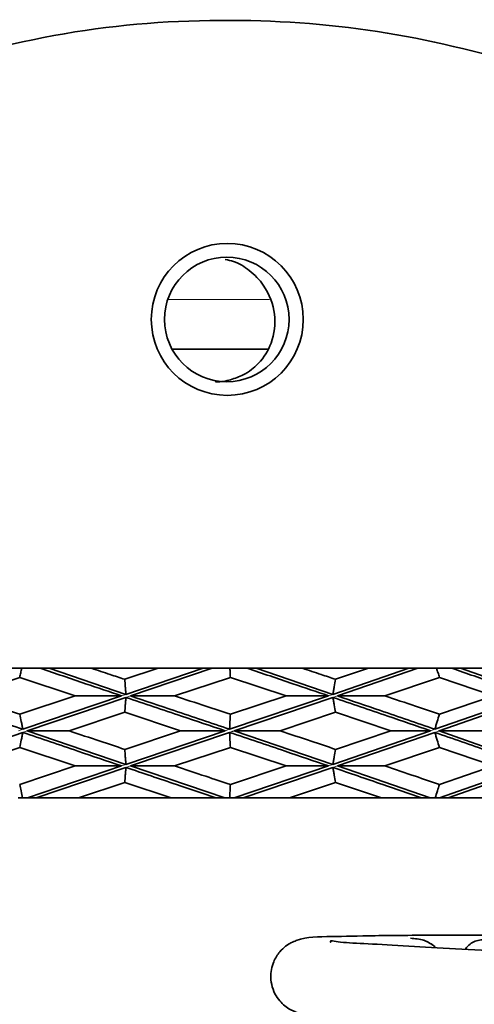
# Model space of a CAD drawing. Header units: millimetres. Extents: x 0 to 1118, y 0 to 864.
# Tile 69 of 200: x 487.53 to 490.57, y 376.68 to 383.26. Entities that reach past the tile are written whole.
import ezdxf

# ---------------------------------------------------------------- set-up
doc = ezdxf.new("R2010")
doc.units = ezdxf.units.MM

msp = doc.modelspace()

# ---------------------------------------------------------------- linework, layer by layer
at = {"color": 7, "linetype": 'Continuous', "lineweight": 18}
for p, q in [((489.2038, 381.3927), (488.5242, 381.3927)), ((488.2441, 378.7516), (488.2143, 378.7415)), ((488.274, 378.7415), (488.2441, 378.7314)), ((489.6284, 378.7516), (489.5988, 378.7415)), ((489.6581, 378.7415), (489.6284, 378.7314)), ((487.5547, 378.5177), (487.5252, 378.5076)), ((487.5815, 378.5066), (487.5547, 378.4974)), ((487.5815, 378.5066), (487.5843, 378.5076)), ((488.9376, 378.5177), (488.9077, 378.5076)), ((488.9523, 378.5024), (488.9376, 378.4974)), ((490.31, 378.5177), (490.2809, 378.5076)), ((490.3338, 378.5057), (490.31, 378.4974)), ((488.2441, 378.2828), (488.2143, 378.2727)), ((489.6284, 378.2828), (489.5988, 378.2727)), ((488.274, 378.2727), (488.2441, 378.2626)), ((489.6581, 378.2727), (489.6284, 378.2626))]:
    msp.add_line(p, q, dxfattribs=at)
at = {"color": 7, "linetype": 'Continuous', "lineweight": 35}
for p, q in [((489.1932, 381.0594), (488.5534, 381.0594)), ((487.4386, 378.9261), (487.5468, 378.9261)), ((487.5468, 378.9261), (487.6712, 378.9261)), ((487.7304, 378.9261), (488.2441, 378.7516)), ((487.7304, 378.9261), (488.0139, 378.9261)), ((488.0139, 378.9261), (488.4589, 378.9261)), ((488.4589, 378.9261), (488.2362, 378.852)), ((488.7601, 378.9261), (488.2441, 378.7516)), ((488.8199, 378.9261), (488.274, 378.7415)), ((488.4589, 378.9261), (488.7601, 378.9261)), ((488.8199, 378.9261), (488.9395, 378.9261)), ((488.9395, 378.9261), (489.0552, 378.9261)), ((489.1149, 378.9261), (489.6284, 378.7516)), ((489.1149, 378.9261), (489.4253, 378.9261)), ((489.4253, 378.9261), (489.867, 378.9261)), ((490.1368, 378.9261), (489.6284, 378.7516)), ((489.867, 378.9261), (489.6466, 378.852)), ((490.1953, 378.9261), (489.6581, 378.7415)), ((489.867, 378.9261), (490.1368, 378.9261)), ((490.1953, 378.9261), (490.3218, 378.9261)), ((490.3218, 378.9261), (490.4243, 378.9261)), ((490.4822, 378.9261), (490.9757, 378.7516)), ((490.4822, 378.9261), (490.8075, 378.9261)), ((487.5338, 378.8653), (487.1667, 378.7415)), ((487.5338, 378.8653), (487.9039, 378.7415)), ((488.9427, 378.8653), (488.5694, 378.7415)), ((488.9427, 378.8653), (489.3153, 378.7415)), ((490.341, 378.8653), (489.9758, 378.7415)), ((490.341, 378.8653), (490.7017, 378.7415)), ((487.9039, 378.7415), (487.5338, 378.6181)), ((488.2143, 378.7415), (487.5547, 378.5177)), ((488.2143, 378.7415), (487.9039, 378.7415)), ((488.274, 378.7415), (488.5694, 378.7415)), ((489.5988, 378.7415), (488.9376, 378.5177)), ((489.3153, 378.7415), (488.9427, 378.6181)), ((489.5988, 378.7415), (489.3153, 378.7415)), ((489.6581, 378.7415), (489.9758, 378.7415)), ((490.9474, 378.7415), (490.31, 378.5177)), ((490.7017, 378.7415), (490.341, 378.6181)), ((488.2441, 378.7314), (487.5843, 378.5076)), ((489.6284, 378.7314), (488.9675, 378.5076)), ((490.9757, 378.7314), (490.3391, 378.5076)), ((488.2362, 378.6313), (487.8642, 378.5076)), ((488.2362, 378.6313), (488.6093, 378.5076)), ((489.6466, 378.6313), (489.2755, 378.5076)), ((489.6466, 378.6313), (490.015, 378.5076)), ((487.5547, 378.4974), (486.905, 378.2727)), ((487.5843, 378.5076), (487.8642, 378.5076)), ((487.5843, 378.5076), (488.2441, 378.2828)), ((488.6093, 378.5076), (488.2362, 378.3835)), ((488.9077, 378.5076), (488.2441, 378.2828)), ((488.9376, 378.4974), (488.274, 378.2727)), ((488.9077, 378.5076), (488.6093, 378.5076)), ((488.9675, 378.5076), (489.6284, 378.2828)), ((488.9675, 378.5076), (489.2755, 378.5076)), ((490.2809, 378.5076), (489.6284, 378.2828)), ((490.015, 378.5076), (489.6466, 378.3835)), ((490.31, 378.4974), (489.6581, 378.2727)), ((490.2809, 378.5076), (490.015, 378.5076)), ((490.3391, 378.5076), (490.6634, 378.5076)), ((490.3391, 378.5076), (490.9757, 378.2828)), ((487.5338, 378.3968), (487.1667, 378.2727)), ((487.5338, 378.3968), (487.9039, 378.2727)), ((488.9427, 378.3968), (488.5694, 378.2727)), ((488.9427, 378.3968), (489.3153, 378.2727)), ((490.341, 378.3968), (489.9758, 378.2727)), ((490.341, 378.3968), (490.7017, 378.2727)), ((487.9039, 378.2727), (487.5338, 378.149)), ((488.2143, 378.2727), (487.5856, 378.0594)), ((488.2441, 378.2626), (487.6447, 378.0594)), ((488.2143, 378.2727), (487.9039, 378.2727)), ((488.274, 378.2727), (488.5694, 378.2727)), ((488.274, 378.2727), (488.9059, 378.0596)), ((489.3153, 378.2727), (488.9427, 378.149)), ((489.5988, 378.2727), (488.9687, 378.0594)), ((489.6284, 378.2626), (489.0285, 378.0594)), ((489.5988, 378.2727), (489.3153, 378.2727)), ((489.6581, 378.2727), (489.9758, 378.2727)), ((489.6581, 378.2727), (490.2791, 378.0596)), ((490.9474, 378.2727), (490.3403, 378.0594)), ((490.7017, 378.2727), (490.341, 378.149)), ((490.9757, 378.2626), (490.3984, 378.0594)), ((488.2362, 378.1622), (487.9261, 378.0594)), ((488.2362, 378.1622), (488.5466, 378.0596)), ((489.6466, 378.1622), (489.3375, 378.0594)), ((489.6466, 378.1622), (489.9533, 378.0596)), ((487.5235, 378.0594), (487.5526, 378.0594)), ((487.5856, 378.0594), (487.5526, 378.0594)), ((487.9261, 378.0594), (487.6447, 378.0594)), ((488.5466, 378.0594), (487.9261, 378.0594)), ((488.5466, 378.0594), (488.8461, 378.0594)), ((488.8461, 378.0594), (488.9059, 378.0594)), ((488.9059, 378.0594), (488.938, 378.0594)), ((488.9687, 378.0594), (488.9381, 378.0594)), ((489.3375, 378.0594), (489.0285, 378.0594)), ((489.9533, 378.0594), (489.3375, 378.0594)), ((489.9533, 378.0594), (490.2208, 378.0594)), ((490.2208, 378.0594), (490.2791, 378.0594)), ((490.2791, 378.0594), (490.313, 378.0594)), ((490.3403, 378.0594), (490.313, 378.0594)), ((490.7231, 378.0594), (490.3984, 378.0594))]:
    msp.add_line(p, q, dxfattribs=at)
for centre, radius in [((488.922, 381.2593), 0.5082), ((488.9185, 381.2593), 0.4166)]:
    msp.add_circle(centre, radius, dxfattribs=at)
for points, knots in [([(491.055, 382.9261), (490.724, 383.0151), (490.0557, 383.1947), (488.9924, 383.2858), (487.8871, 383.2168), (487.1584, 383.0238), (486.7894, 382.9261)], [0, 0, 0, 0, 0.237077, 0.47874, 0.736046, 1, 1, 1, 1]), ([(488.8403, 380.8435), (488.8427, 380.8433), (488.8778, 380.8395), (488.9459, 380.8542), (489.0462, 380.8918), (489.1495, 380.9733), (489.2319, 381.1113), (489.2523, 381.2936), (489.1918, 381.4666), (489.0811, 381.5838), (488.9878, 381.6432), (488.9271, 381.6563), (488.9088, 381.6602)], [0, 0, 0, 0, 0.004942, 0.071676, 0.137782, 0.240799, 0.388376, 0.575462, 0.763143, 0.873497, 0.961977, 1, 1, 1, 1]), ([(487.5338, 378.8653), (487.536, 378.8752), (487.5403, 378.8951), (487.5446, 378.9157), (487.5468, 378.9261)], [0, 0, 0, 0, 0.49991, 1, 1, 1, 1]), ([(487.6712, 378.9261), (487.7723, 378.8916), (487.9528, 378.8299), (488.1344, 378.7685), (488.2143, 378.7415)], [0, 0, 0, 0, 0.560344, 1, 1, 1, 1]), ([(487.6712, 378.9261), (487.6761, 378.9261), (487.6861, 378.9261), (487.7058, 378.9261), (487.7206, 378.9261), (487.7304, 378.9261)], [0, 0, 0, 0, 0.251837, 0.503674, 1, 1, 1, 1]), ([(488.0139, 378.9261), (488.0553, 378.9122), (488.1294, 378.8876), (488.2035, 378.8629), (488.2362, 378.852)], [0, 0, 0, 0, 0.560084, 1, 1, 1, 1]), ([(488.7601, 378.9261), (488.7651, 378.9261), (488.7751, 378.9261), (488.7951, 378.9261), (488.81, 378.9261), (488.8199, 378.9261)], [0, 0, 0, 0, 0.251837, 0.503674, 1, 1, 1, 1]), ([(488.9427, 378.8653), (488.9422, 378.8752), (488.9411, 378.8951), (488.9401, 378.9157), (488.9395, 378.9261)], [0, 0, 0, 0, 0.49991, 1, 1, 1, 1]), ([(489.0552, 378.9261), (489.157, 378.8916), (489.3386, 378.8299), (489.5193, 378.7685), (489.5988, 378.7415)], [0, 0, 0, 0, 0.560344, 1, 1, 1, 1]), ([(489.0552, 378.9261), (489.0602, 378.9261), (489.0702, 378.9261), (489.0901, 378.9261), (489.105, 378.9261), (489.1149, 378.9261)], [0, 0, 0, 0, 0.251837, 0.503674, 1, 1, 1, 1]), ([(489.4253, 378.9261), (489.4666, 378.9122), (489.5405, 378.8876), (489.6142, 378.8629), (489.6466, 378.852)], [0, 0, 0, 0, 0.560084, 1, 1, 1, 1]), ([(490.1368, 378.9261), (490.1417, 378.9261), (490.1515, 378.9261), (490.171, 378.9261), (490.1856, 378.9261), (490.1953, 378.9261)], [0, 0, 0, 0, 0.251837, 0.503674, 1, 1, 1, 1]), ([(490.341, 378.8653), (490.3378, 378.8752), (490.3313, 378.8951), (490.3249, 378.9157), (490.3218, 378.9261)], [0, 0, 0, 0, 0.49991, 1, 1, 1, 1]), ([(490.4243, 378.9261), (490.5228, 378.8916), (490.6986, 378.8299), (490.8714, 378.7685), (490.9474, 378.7415)], [0, 0, 0, 0, 0.560344, 1, 1, 1, 1]), ([(490.4243, 378.9261), (490.4291, 378.9261), (490.4388, 378.9261), (490.4582, 378.9261), (490.4726, 378.9261), (490.4822, 378.9261)], [0, 0, 0, 0, 0.251837, 0.503674, 1, 1, 1, 1]), ([(488.2362, 378.852), (488.2375, 378.8358), (488.2395, 378.8114), (488.2422, 378.7776), (488.2435, 378.7603), (488.2441, 378.7516)], [0, 0, 0, 0, 0.499758, 0.749847, 1, 1, 1, 1]), ([(489.6466, 378.852), (489.6435, 378.8358), (489.6389, 378.8114), (489.6329, 378.7776), (489.6299, 378.7603), (489.6284, 378.7516)], [0, 0, 0, 0, 0.499758, 0.749847, 1, 1, 1, 1]), ([(486.905, 378.7415), (486.9999, 378.7087), (487.2148, 378.6342), (487.4329, 378.5595), (487.5547, 378.5177)], [0, 0, 0, 0, 0.441243, 1, 1, 1, 1]), ([(487.1667, 378.7415), (487.235, 378.7185), (487.3569, 378.6774), (487.4797, 378.6362), (487.5338, 378.6181)], [0, 0, 0, 0, 0.559866, 1, 1, 1, 1]), ([(488.274, 378.7415), (488.3716, 378.7087), (488.5927, 378.6342), (488.814, 378.5595), (488.9376, 378.5177)], [0, 0, 0, 0, 0.441243, 1, 1, 1, 1]), ([(488.5694, 378.7415), (488.6391, 378.7185), (488.7636, 378.6774), (488.888, 378.6362), (488.9427, 378.6181)], [0, 0, 0, 0, 0.559866, 1, 1, 1, 1]), ([(489.6581, 378.7415), (489.7546, 378.7087), (489.9735, 378.6342), (490.1894, 378.5595), (490.31, 378.5177)], [0, 0, 0, 0, 0.441243, 1, 1, 1, 1]), ([(489.9758, 378.7415), (490.0442, 378.7185), (490.1664, 378.6774), (490.2877, 378.6362), (490.341, 378.6181)], [0, 0, 0, 0, 0.5598662, 1, 1, 1, 1]), ([(488.2362, 378.6313), (488.2375, 378.6475), (488.2395, 378.6718), (488.2422, 378.7055), (488.2435, 378.7228), (488.2441, 378.7314)], [0, 0, 0, 0, 0.499754, 0.749841, 1, 1, 1, 1]), ([(488.2441, 378.7314), (488.3679, 378.6898), (488.589, 378.6153), (488.8102, 378.5405), (488.9077, 378.5076)], [0, 0, 0, 0, 0.559475, 1, 1, 1, 1]), ([(489.6466, 378.6313), (489.6435, 378.6475), (489.6389, 378.6718), (489.6329, 378.7055), (489.6299, 378.7228), (489.6284, 378.7314)], [0, 0, 0, 0, 0.499754, 0.749841, 1, 1, 1, 1]), ([(489.6284, 378.7314), (489.7509, 378.6898), (489.9698, 378.6153), (490.1857, 378.5405), (490.2809, 378.5076)], [0, 0, 0, 0, 0.559475, 1, 1, 1, 1]), ([(487.5338, 378.6181), (487.5373, 378.6019), (487.5427, 378.5776), (487.5496, 378.5437), (487.553, 378.5264), (487.5547, 378.5177)], [0, 0, 0, 0, 0.499734, 0.749832, 1, 1, 1, 1]), ([(488.9427, 378.6181), (488.9418, 378.6019), (488.9405, 378.5776), (488.9388, 378.5437), (488.938, 378.5264), (488.9376, 378.5177)], [0, 0, 0, 0, 0.499734, 0.749832, 1, 1, 1, 1]), ([(490.341, 378.6181), (490.3357, 378.6019), (490.3279, 378.5776), (490.3176, 378.5437), (490.3125, 378.5264), (490.31, 378.5177)], [0, 0, 0, 0, 0.499734, 0.749832, 1, 1, 1, 1]), ([(487.5338, 378.3968), (487.5373, 378.413), (487.5427, 378.4374), (487.5496, 378.4713), (487.553, 378.4887), (487.5547, 378.4974)], [0, 0, 0, 0, 0.499749, 0.749841, 1, 1, 1, 1]), ([(487.5547, 378.4974), (487.6774, 378.4555), (487.8964, 378.3805), (488.1172, 378.3057), (488.2143, 378.2727)], [0, 0, 0, 0, 0.560044, 1, 1, 1, 1]), ([(487.8642, 378.5076), (487.9335, 378.4844), (488.0573, 378.4431), (488.1815, 378.4017), (488.2362, 378.3835)], [0, 0, 0, 0, 0.559927, 1, 1, 1, 1]), ([(488.9427, 378.3968), (488.9418, 378.413), (488.9405, 378.4374), (488.9388, 378.4713), (488.938, 378.4887), (488.9376, 378.4974)], [0, 0, 0, 0, 0.499749, 0.749841, 1, 1, 1, 1]), ([(488.9376, 378.4974), (489.0614, 378.4555), (489.2824, 378.3805), (489.5021, 378.3057), (489.5988, 378.2727)], [0, 0, 0, 0, 0.560044, 1, 1, 1, 1]), ([(489.2755, 378.5076), (489.3449, 378.4844), (489.4689, 378.4431), (489.5923, 378.4017), (489.6466, 378.3835)], [0, 0, 0, 0, 0.559927, 1, 1, 1, 1]), ([(490.341, 378.3968), (490.3357, 378.413), (490.3279, 378.4374), (490.3176, 378.4713), (490.3125, 378.4887), (490.31, 378.4974)], [0, 0, 0, 0, 0.499749, 0.749841, 1, 1, 1, 1]), ([(490.31, 378.4974), (490.4302, 378.4555), (490.6447, 378.3805), (490.8549, 378.3057), (490.9474, 378.2727)], [0, 0, 0, 0, 0.560044, 1, 1, 1, 1]), ([(488.2362, 378.3835), (488.2375, 378.3672), (488.2395, 378.3428), (488.2422, 378.3089), (488.2435, 378.2915), (488.2441, 378.2828)], [0, 0, 0, 0, 0.49975, 0.749842, 1, 1, 1, 1]), ([(489.6466, 378.3835), (489.6435, 378.3672), (489.6389, 378.3428), (489.6329, 378.3089), (489.6299, 378.2915), (489.6284, 378.2828)], [0, 0, 0, 0, 0.49975, 0.749842, 1, 1, 1, 1]), ([(488.2362, 378.1622), (488.2375, 378.1784), (488.2395, 378.2027), (488.2422, 378.2365), (488.2435, 378.2539), (488.2441, 378.2626)], [0, 0, 0, 0, 0.499733, 0.749831, 1, 1, 1, 1]), ([(488.2441, 378.2626), (488.3565, 378.2246), (488.557, 378.1568), (488.7578, 378.0893), (488.8461, 378.0596)], [0, 0, 0, 0, 0.560413, 1, 1, 1, 1]), ([(488.5694, 378.2727), (488.6391, 378.2496), (488.7636, 378.2083), (488.888, 378.1671), (488.9427, 378.149)], [0, 0, 0, 0, 0.560303, 1, 1, 1, 1]), ([(489.6466, 378.1622), (489.6435, 378.1784), (489.6389, 378.2027), (489.6329, 378.2365), (489.6299, 378.2539), (489.6284, 378.2626)], [0, 0, 0, 0, 0.499733, 0.749831, 1, 1, 1, 1]), ([(489.6284, 378.2626), (489.7397, 378.2246), (489.9382, 378.1568), (490.1345, 378.0893), (490.2208, 378.0596)], [0, 0, 0, 0, 0.560413, 1, 1, 1, 1]), ([(489.9758, 378.2727), (490.0442, 378.2496), (490.1665, 378.2083), (490.2877, 378.1671), (490.341, 378.149)], [0, 0, 0, 0, 0.560303, 1, 1, 1, 1]), ([(487.5338, 378.149), (487.537, 378.1345), (487.5434, 378.1056), (487.5495, 378.0749), (487.5526, 378.0596)], [0, 0, 0, 0, 0.4998068, 1, 1, 1, 1]), ([(488.9427, 378.149), (488.9419, 378.1345), (488.9404, 378.1056), (488.9389, 378.0749), (488.9381, 378.0596)], [0, 0, 0, 0, 0.499807, 1, 1, 1, 1]), ([(490.341, 378.149), (490.3363, 378.1345), (490.3268, 378.1056), (490.3177, 378.0749), (490.3131, 378.0596)], [0, 0, 0, 0, 0.499807, 1, 1, 1, 1]), ([(487.6447, 378.0594), (487.6398, 378.0594), (487.6298, 378.0594), (487.6101, 378.0594), (487.5953, 378.0594), (487.5856, 378.0594)], [0, 0, 0, 0, 0.251837, 0.503674, 1, 1, 1, 1]), ([(489.0285, 378.0594), (489.0235, 378.0594), (489.0135, 378.0594), (488.9936, 378.0594), (488.9786, 378.0594), (488.9687, 378.0594)], [0, 0, 0, 0, 0.251837, 0.503674, 1, 1, 1, 1]), ([(490.3984, 378.0594), (490.3935, 378.0594), (490.3838, 378.0594), (490.3644, 378.0594), (490.3499, 378.0594), (490.3403, 378.0594)], [0, 0, 0, 0, 0.251837, 0.503674, 1, 1, 1, 1]), ([(492.0363, 377.1458), (491.7148, 377.1452), (491.108, 377.1441), (490.3913, 377.1406), (489.9125, 377.1393), (489.5691, 377.1284), (489.453, 377.1327), (489.3539, 377.0936), (489.3176, 377.0732), (489.2666, 377.0266), (489.2242, 376.9575), (489.208, 376.8721), (489.2205, 376.793), (489.2468, 376.7335), (489.2817, 376.689), (489.3321, 376.6465), (489.4863, 376.5816), (489.6436, 376.5963), (490.2287, 376.5497), (490.9648, 376.5161), (491.7999, 376.4742), (492.6712, 376.428), (493.5237, 376.3821), (494.3001, 376.3307), (494.8625, 376.2887), (495.1253, 376.246), (495.1224, 376.2535), (495.122, 376.2545)], [0, 0, 0, 0, 0.074048, 0.139752, 0.19457, 0.240619, 0.302747, 0.311132, 0.316959, 0.321654, 0.328201, 0.336978, 0.342103, 0.347373, 0.352536, 0.357895, 0.370215, 0.443967, 0.518733, 0.586141, 0.651699, 0.716807, 0.78172, 0.849776, 0.921025, 0.988866, 1, 1, 1, 1]), ([(495.0021, 376.1724), (495.1668, 376.1894), (495.3837, 376.2116), (495.499, 376.3734), (495.514, 376.453), (495.5108, 376.5213), (495.4831, 376.5984), (495.4201, 376.6751), (495.2966, 376.7389), (495.0576, 376.7752), (494.5961, 376.818), (493.9283, 376.866), (493.1532, 376.9106), (492.3407, 376.9543), (491.5316, 376.9963), (490.7579, 377.0339), (490.2063, 377.0615), (489.8506, 377.0851), (489.6762, 377.09), (489.5998, 377.1106), (489.6148, 377.0915), (489.6152, 377.0911)], [0, 0, 0, 0, 0.093796, 0.123563, 0.133562, 0.140367, 0.151603, 0.164288, 0.195931, 0.271939, 0.359403, 0.447785, 0.529242, 0.609497, 0.690615, 0.77185, 0.861741, 0.910252, 0.957207, 0.998915, 1, 1, 1, 1]), ([(490.1474, 377.1199), (490.1775, 377.118), (490.2374, 377.1143), (490.2873, 377.0803), (490.3122, 377.0633)], [0, 0, 0, 0, 0.500504, 1, 1, 1, 1]), ([(490.1482, 377.1199), (490.1782, 377.118), (490.2382, 377.1143), (490.2881, 377.0803), (490.313, 377.0633)], [0, 0, 0, 0, 0.500529, 1, 1, 1, 1]), ([(490.5126, 377.0471), (490.5182, 377.0541), (490.5323, 377.0717), (490.5615, 377.0929), (490.5987, 377.1083), (490.6252, 377.1101), (490.6384, 377.111)], [0, 0, 0, 0, 0.1827582, 0.4530003, 0.7264323, 1, 1, 1, 1])]:
    msp.add_open_spline(points, degree=3, knots=knots, dxfattribs=at)
at = {"color": 7, "linetype": 'Continuous', "lineweight": 18}
for points, knots in [([(488.9523, 378.5024), (488.9548, 378.5033), (488.9599, 378.505), (488.965, 378.5067), (488.9675, 378.5076)], [0, 0, 0, 0, 0.500007, 1, 1, 1, 1]), ([(490.3338, 378.5057), (490.3346, 378.506), (490.3364, 378.5066), (490.3382, 378.5072), (490.3391, 378.5076)], [0, 0, 0, 0, 0.500003, 1, 1, 1, 1])]:
    msp.add_open_spline(points, degree=3, knots=knots, dxfattribs=at)

doc.saveas('drawing.dxf')
